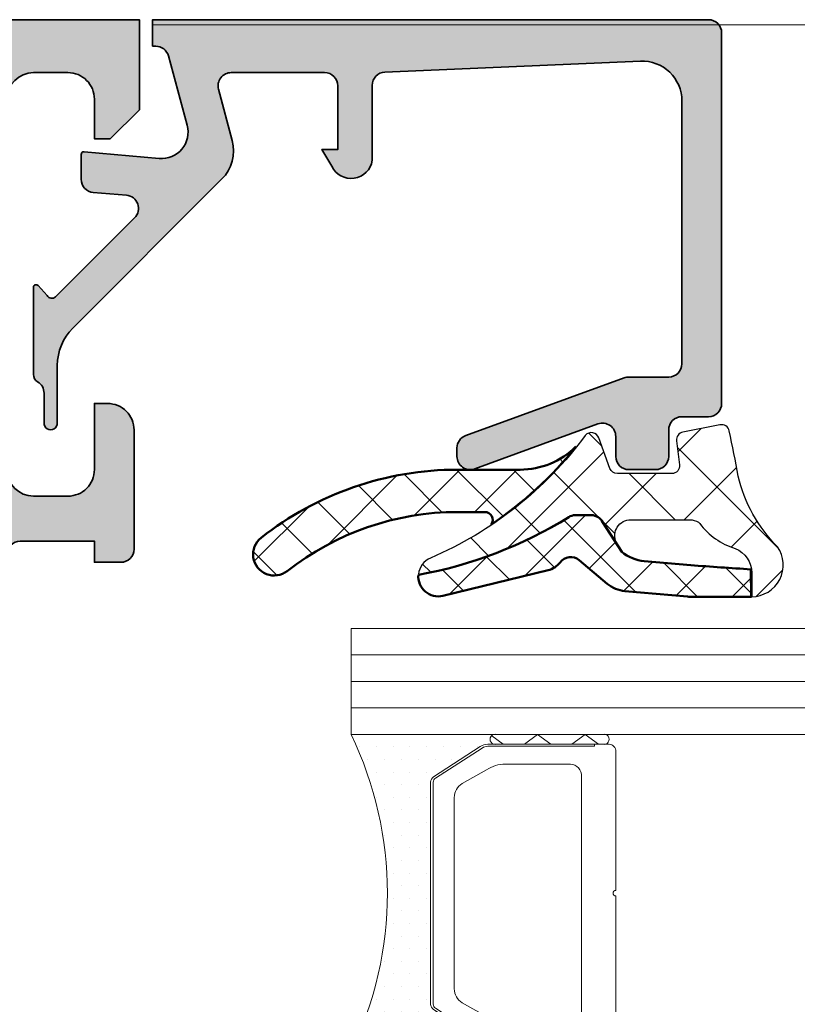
# Model space of a CAD drawing. Header units: millimetres. Extents: x 71658 to 298332, y -154437 to -30421.
# Tile 99 of 155: x 93036 to 93065, y -58651 to -58614. Entities that reach past the tile are written whole.
import ezdxf

# ---------------------------------------------------------------- set-up
doc = ezdxf.new("R2010")
doc.units = ezdxf.units.MM
doc.header["$LTSCALE"] = 500
doc.header["$MEASUREMENT"] = 0
doc.layers.get('0').update_dxf_attribs({"color": 250, "lineweight": 5})
for name, color, linetype, lineweight in [('0S-Profile Aluminium', 254, 'Continuous', 35), ('0S-Profile EPDM', 22, 'Continuous', 25), ('0S-Profile Isolator', 91, 'Continuous', 50), ('0S-Shading Aluminium', 252, 'Continuous', 20), ('0S-Shading EPDM', 25, 'Continuous', 13), ('0S-Shading Isolator', 103, 'Continuous', 25), ('2-0', 30, 'Continuous', 0), ('3-0', 84, 'Continuous', 0), ('A-13-UKS', 250, 'Continuous', 5), ('S11_Stahl_Kontur', 62, 'Continuous', 0)]:
    doc.layers.add(name, color=color, linetype=linetype, lineweight=lineweight)
pattern_1 = [(135, (0, 0), (-1.077630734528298, -1.077630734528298), []), (225, (0, 0), (1.077630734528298, -1.077630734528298), [])]

# ---------------------------------------------------------------- blocks, each defined once
blk = doc.blocks.new('__59CB83E9_CE9E_433A_B633_3304BC39D244_')
at = {"color": 7}
blk.add_lwpolyline([(377.8535172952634, -240.3416985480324), (380.2250901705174, -240.3416985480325)], dxfattribs=at)
at = {"layer": '2-0'}
for p, q in [((377.5250901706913, -239.2166985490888), (372.0250901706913, -239.2166985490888)), ((381.5250901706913, -239.2166985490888), (377.5250901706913, -239.2166985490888)), ((372.3425901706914, -239.6929485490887), (372.3425901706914, -239.6929485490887)), ((372.9775901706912, -239.6929485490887), (372.9775901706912, -239.6929485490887)), ((373.6125901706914, -239.6929485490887), (373.6125901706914, -239.6929485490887)), ((374.2475901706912, -239.6929485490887), (374.2475901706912, -239.6929485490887)), ((374.8825901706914, -239.6929485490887), (374.8825901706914, -239.6929485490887)), ((375.5175901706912, -239.6929485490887), (375.5175901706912, -239.6929485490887)), ((376.1525901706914, -239.6929485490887), (376.1525901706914, -239.6929485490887)), ((376.7875901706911, -239.6929485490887), (376.7875901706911, -239.6929485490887)), ((377.5250901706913, -239.5916985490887), (381.5250901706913, -239.5916985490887)), ((372.6600901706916, -240.1691985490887), (372.6600901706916, -240.1691985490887)), ((373.2950901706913, -240.1691985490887), (373.2950901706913, -240.1691985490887)), ((373.9300901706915, -240.1691985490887), (373.9300901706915, -240.1691985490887)), ((374.5650901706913, -240.1691985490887), (374.5650901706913, -240.1691985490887)), ((375.2000901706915, -240.1691985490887), (375.2000901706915, -240.1691985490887)), ((375.8350901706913, -240.1691985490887), (375.8350901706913, -240.1691985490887)), ((372.9775901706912, -240.6454485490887), (372.9775901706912, -240.6454485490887)), ((373.6125901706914, -240.6454485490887), (373.6125901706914, -240.6454485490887)), ((374.2475901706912, -240.6454485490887), (374.2475901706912, -240.6454485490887)), ((374.8825901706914, -240.6454485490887), (374.8825901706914, -240.6454485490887)), ((375.5175901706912, -240.6454485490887), (375.5175901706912, -240.6454485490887)), ((373.2950901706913, -241.1216985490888), (373.2950901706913, -241.1216985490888)), ((373.9300901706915, -241.1216985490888), (373.9300901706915, -241.1216985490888)), ((374.5650901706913, -241.1216985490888), (374.5650901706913, -241.1216985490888)), ((375.0250901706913, -249.1087034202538), (375.0250901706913, -241.3246936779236)), ((372.9775901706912, -241.5979485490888), (372.9775901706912, -241.5979485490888)), ((373.6125901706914, -241.5979485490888), (373.6125901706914, -241.5979485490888)), ((374.2475901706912, -241.5979485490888), (374.2475901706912, -241.5979485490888)), ((374.8825901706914, -241.5979485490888), (374.8825901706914, -241.5979485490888)), ((373.2950901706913, -242.0741985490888), (373.2950901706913, -242.0741985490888)), ((373.9300901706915, -242.0741985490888), (373.9300901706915, -242.0741985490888)), ((374.5650901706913, -242.0741985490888), (374.5650901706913, -242.0741985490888)), ((373.6125901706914, -242.5504485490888), (373.6125901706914, -242.5504485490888)), ((374.2475901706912, -242.5504485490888), (374.2475901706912, -242.5504485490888)), ((374.8825901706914, -242.5504485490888), (374.8825901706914, -242.5504485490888)), ((373.2950901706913, -243.0266985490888), (373.2950901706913, -243.0266985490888)), ((373.9300901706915, -243.0266985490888), (373.9300901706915, -243.0266985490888)), ((374.5650901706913, -243.0266985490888), (374.5650901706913, -243.0266985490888)), ((373.6125901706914, -243.5029485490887), (373.6125901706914, -243.5029485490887)), ((374.2475901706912, -243.5029485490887), (374.2475901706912, -243.5029485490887)), ((374.8825901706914, -243.5029485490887), (374.8825901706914, -243.5029485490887)), ((373.9300901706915, -243.9791985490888), (373.9300901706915, -243.9791985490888)), ((374.5650901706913, -243.9791985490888), (374.5650901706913, -243.9791985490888)), ((373.6125901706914, -244.4554485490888), (373.6125901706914, -244.4554485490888)), ((374.2475901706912, -244.4554485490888), (374.2475901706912, -244.4554485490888)), ((374.8825901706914, -244.4554485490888), (374.8825901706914, -244.4554485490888)), ((373.9300901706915, -244.9316985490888), (373.9300901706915, -244.9316985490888)), ((374.5650901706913, -244.9316985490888), (374.5650901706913, -244.9316985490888)), ((373.6125901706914, -245.4079485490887), (373.6125901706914, -245.4079485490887)), ((374.2475901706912, -245.4079485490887), (374.2475901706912, -245.4079485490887)), ((374.8825901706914, -245.4079485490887), (374.8825901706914, -245.4079485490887)), ((373.9300901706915, -245.8841985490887), (373.9300901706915, -245.8841985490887)), ((374.5650901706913, -245.8841985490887), (374.5650901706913, -245.8841985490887)), ((373.6125901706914, -246.3604485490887), (373.6125901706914, -246.3604485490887)), ((374.2475901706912, -246.3604485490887), (374.2475901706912, -246.3604485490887)), ((374.8825901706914, -246.3604485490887), (374.8825901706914, -246.3604485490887)), ((373.9300901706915, -246.8366985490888), (373.9300901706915, -246.8366985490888)), ((374.5650901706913, -246.8366985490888), (374.5650901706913, -246.8366985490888)), ((373.6125901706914, -247.3129485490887), (373.6125901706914, -247.3129485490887)), ((374.2475901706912, -247.3129485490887), (374.2475901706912, -247.3129485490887)), ((374.8825901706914, -247.3129485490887), (374.8825901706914, -247.3129485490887)), ((373.2950901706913, -247.7891985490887), (373.2950901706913, -247.7891985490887)), ((373.9300901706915, -247.7891985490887), (373.9300901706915, -247.7891985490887)), ((374.5650901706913, -247.7891985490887), (374.5650901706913, -247.7891985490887)), ((373.6125901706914, -248.2654485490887), (373.6125901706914, -248.2654485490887)), ((374.2475901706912, -248.2654485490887), (374.2475901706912, -248.2654485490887)), ((374.8825901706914, -248.2654485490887), (374.8825901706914, -248.2654485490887)), ((373.2950901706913, -248.7416985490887), (373.2950901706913, -248.7416985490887)), ((373.9300901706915, -248.7416985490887), (373.9300901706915, -248.7416985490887)), ((374.5650901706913, -248.7416985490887), (374.5650901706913, -248.7416985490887)), ((372.9775901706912, -249.2179485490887), (372.9775901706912, -249.2179485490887)), ((373.6125901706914, -249.2179485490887), (373.6125901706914, -249.2179485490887)), ((374.2475901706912, -249.2179485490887), (374.2475901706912, -249.2179485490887)), ((374.8825901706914, -249.2179485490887), (374.8825901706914, -249.2179485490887)), ((372.6600901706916, -249.6941985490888), (372.6600901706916, -249.6941985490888)), ((373.2950901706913, -249.6941985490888), (373.2950901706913, -249.6941985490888)), ((373.9300901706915, -249.6941985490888), (373.9300901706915, -249.6941985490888)), ((374.5650901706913, -249.6941985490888), (374.5650901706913, -249.6941985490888)), ((375.2000901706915, -249.6941985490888), (375.2000901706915, -249.6941985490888)), ((372.9775901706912, -250.1704485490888), (372.9775901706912, -250.1704485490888)), ((373.6125901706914, -250.1704485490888), (373.6125901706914, -250.1704485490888)), ((374.2475901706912, -250.1704485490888), (374.2475901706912, -250.1704485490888)), ((374.8825901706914, -250.1704485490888), (374.8825901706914, -250.1704485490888)), ((375.5175901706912, -250.1704485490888), (375.5175901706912, -250.1704485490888)), ((372.6600901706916, -250.6466985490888), (372.6600901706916, -250.6466985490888)), ((373.2950901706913, -250.6466985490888), (373.2950901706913, -250.6466985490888)), ((373.9300901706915, -250.6466985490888), (373.9300901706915, -250.6466985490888)), ((374.5650901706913, -250.6466985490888), (374.5650901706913, -250.6466985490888)), ((375.2000901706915, -250.6466985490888), (375.2000901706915, -250.6466985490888)), ((375.8350901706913, -250.6466985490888), (375.8350901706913, -250.6466985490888)), ((376.4700901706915, -250.6466985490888), (376.4700901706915, -250.6466985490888)), ((381.5250901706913, -250.8416985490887), (377.5250901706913, -250.8416985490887)), ((372.0250901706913, -251.2166985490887), (377.5250901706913, -251.2166985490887)), ((372.3425901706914, -251.1229485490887), (372.3425901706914, -251.1229485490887)), ((372.9775901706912, -251.1229485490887), (372.9775901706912, -251.1229485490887)), ((373.6125901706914, -251.1229485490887), (373.6125901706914, -251.1229485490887)), ((374.2475901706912, -251.1229485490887), (374.2475901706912, -251.1229485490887)), ((374.8825901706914, -251.1229485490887), (374.8825901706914, -251.1229485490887)), ((375.5175901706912, -251.1229485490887), (375.5175901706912, -251.1229485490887)), ((376.1525901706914, -251.1229485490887), (376.1525901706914, -251.1229485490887)), ((376.7875901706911, -251.1229485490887), (376.7875901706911, -251.1229485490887)), ((377.5250901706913, -251.2166985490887), (381.5250901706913, -251.2166985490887))]:
    blk.add_line(p, q, dxfattribs=at)
for centre, radius, start, end in [((359.5714040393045, -245.2166985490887), 13.82368613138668, 334.2759272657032, 25.7240727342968), ((377.4704026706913, -239.4041985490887), 0.1953125, 73.73979529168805, 286.260204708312), ((377.4704026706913, -239.4041985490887), 0.1953125, 73.73979529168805, 286.260204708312), ((381.5797776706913, -239.4041985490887), 0.1953125, 253.739795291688, 106.2602047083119), ((377.4704026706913, -251.0291985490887), 0.1953125, 73.73979529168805, 286.260204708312), ((377.4704026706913, -251.0291985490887), 0.1953125, 73.73979529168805, 286.260204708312), ((381.5797776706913, -251.0291985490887), 0.1953125, 253.739795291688, 106.2602047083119)]:
    blk.add_arc(centre, radius, start, end, dxfattribs=at)
at = {"layer": '3-0'}
for p, q in [((377.3483134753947, -239.2716160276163), (377.7750901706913, -239.5916985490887)), ((378.5711413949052, -239.5916985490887), (379.0711413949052, -239.2166985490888)), ((379.0711413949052, -239.2166985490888), (379.5711413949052, -239.5916985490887)), ((380.3671926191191, -239.5916985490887), (380.8671926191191, -239.2166985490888)), ((380.8671926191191, -239.2166985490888), (381.3671926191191, -239.5916985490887)), ((377.3483134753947, -250.8966160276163), (377.7750901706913, -251.2166985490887)), ((378.5711413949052, -251.2166985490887), (379.0711413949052, -250.8416985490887)), ((379.0711413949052, -250.8416985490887), (379.5711413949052, -251.2166985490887)), ((380.3671926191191, -251.2166985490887), (380.8671926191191, -250.8416985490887)), ((380.8671926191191, -250.8416985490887), (381.3671926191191, -251.2166985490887))]:
    blk.add_line(p, q, dxfattribs=at)
at = {"layer": 'S11_Stahl_Kontur'}
for p, q in [((375.1422474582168, -240.8163305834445), (376.9079328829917, -239.6795665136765)), ((376.9786435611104, -239.7325995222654), (375.2129581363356, -240.8693635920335)), ((377.1907755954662, -239.5916985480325), (381.7250901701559, -239.5916985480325)), ((381.2250901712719, -239.6666985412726), (377.1907755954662, -239.6666985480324)), ((381.2250901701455, -239.5916985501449), (381.2250901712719, -239.6666985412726)), ((382.0250901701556, -239.8166985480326), (382.0250901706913, -245.1106325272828)), ((376.2179833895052, -241.0701888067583), (377.1464105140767, -240.5613684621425)), ((377.8535172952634, -240.3416985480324), (380.2250901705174, -240.3416985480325)), ((375.0250901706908, -249.4049344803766), (375.0250901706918, -241.0284626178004)), ((375.1250901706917, -241.0284626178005), (375.1250901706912, -249.4049344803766)), ((380.7250901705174, -240.7166985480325), (380.7250901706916, -245.2166985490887)), ((375.9250901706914, -245.2166985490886), (375.9250901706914, -241.6005188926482)), ((375.925090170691, -248.8328782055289), (375.9250901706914, -245.2166985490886)), ((380.7250901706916, -245.2166985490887), (380.7250901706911, -249.7166985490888)), ((382.0250901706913, -245.3227645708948), (382.0250901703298, -250.6166985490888)), ((375.2129581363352, -249.5640335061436), (376.9786435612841, -250.7007975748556)), ((377.1464105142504, -249.8720286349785), (376.2179833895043, -249.3632082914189)), ((376.9079328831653, -250.7538305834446), (375.1422474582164, -249.6170665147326)), ((380.2250901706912, -250.0916985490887), (377.8535172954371, -250.0916985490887)), ((377.1907755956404, -250.7666985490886), (381.2250901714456, -250.7666985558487)), ((381.7250901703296, -250.8416985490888), (377.1907755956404, -250.8416985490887)), ((381.2250901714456, -250.7666985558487), (381.2250901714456, -250.8416985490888))]:
    blk.add_line(p, q, dxfattribs=at)
for centre, radius, start, end in [((377.1835170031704, -240.0674959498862), 0.4758527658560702, 89.12598420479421, 125.3898928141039), ((377.1853316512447, -240.0235465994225), 0.3568895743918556, 89.12598420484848, 125.3898928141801), ((381.7579026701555, -239.8604485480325), 0.2707456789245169, 9.299241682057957, 96.96096302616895), ((377.8353708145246, -241.5311920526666), 1.189631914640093, 89.125984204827, 125.3898928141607), ((380.2797776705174, -240.7896152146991), 0.4512427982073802, 9.299241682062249, 96.96096302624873), ((375.2932421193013, -241.0381407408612), 0.268326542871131, 124.2446167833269, 177.9329815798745), ((375.3262041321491, -241.035721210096), 0.201244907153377, 124.2446167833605, 177.9329815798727), ((376.5954700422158, -241.6247142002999), 0.6708163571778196, 124.2446167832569, 177.9329815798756), ((382.0313401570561, -245.2166985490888), 0.1062500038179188, 93.37227919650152, 266.6277208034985), ((376.5954700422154, -248.8086828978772), 0.6708163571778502, 182.0670184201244, 235.7553832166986), ((375.2932421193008, -249.3952563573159), 0.2683265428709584, 182.0670184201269, 235.7553832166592), ((375.3262041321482, -249.3976758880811), 0.2012449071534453, 182.0670184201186, 235.7553832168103), ((377.8353708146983, -248.9022050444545), 1.189631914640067, 234.6101071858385, 270.874015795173), ((380.2797776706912, -249.6437818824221), 0.4512427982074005, 263.0390369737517, 350.7007583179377), ((377.1853316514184, -250.4098504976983), 0.356889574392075, 234.6101071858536, 270.874015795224), ((381.7579026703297, -250.5729485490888), 0.2707456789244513, 263.0390369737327, 350.7007583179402), ((377.1835170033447, -250.365901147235), 0.4758527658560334, 234.6101071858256, 270.8740157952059)]:
    blk.add_arc(centre, radius, start, end, dxfattribs=at)
blk = doc.blocks.new('398030__7EF44818_A550_4FA4_BD0E_2BDBC1DA263B_')
at = {"layer": '0S-Shading Aluminium'}
h = blk.add_hatch(color=256, dxfattribs=at)
edge = h.paths.add_edge_path()
edge.add_line((0, 70), (0, 66.60000610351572))
edge.add_line((0, 66.60000610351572), (1.099998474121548, 65.5))
edge.add_line((1.099998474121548, 65.5), (1.699996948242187, 65.5))
edge.add_line((1.699996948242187, 65.5), (1.69999694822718, 66.99999753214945))
edge.add_ellipse((2.700002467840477, 66.99999753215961), major_axis=(-1.0000055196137, 0), ratio=1, start_angle=270.0000000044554, end_angle=360, ccw=False)
edge.add_line((2.700002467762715, 68.00000305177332), (4.000007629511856, 68.0000030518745))
edge.add_ellipse((4.000007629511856, 67.00001068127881), major_axis=(-0.9999923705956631, 0), ratio=1, start_angle=179.9999271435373, end_angle=270, ccw=False)
edge.add_line((5.000000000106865, 67.00000940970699), (4.999992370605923, 61.00000012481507))
edge.add_ellipse((4.475044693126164, 60.50000769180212), major_axis=(-0.7249568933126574, 0), ratio=1, start_angle=136.3947622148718, end_angle=223.605237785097, ccw=False)
edge.add_line((4.999992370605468, 60.00001525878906), (4.999992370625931, 50.20034336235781))
edge.add_ellipse((3.999998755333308, 50.20034336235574), major_axis=(-0.9999936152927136, 0), ratio=1, start_angle=90.00000000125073, end_angle=180, ccw=False)
edge.add_line((3.999998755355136, 49.20034974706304), (2.699989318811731, 49.20034974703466))
edge.add_ellipse((2.699989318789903, 50.20034211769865), major_axis=(-0.999992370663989, 0), ratio=1, start_angle=0, end_angle=90.00000000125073, ccw=False)
edge.add_line((1.699996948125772, 50.20034211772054), (1.699996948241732, 55.50001525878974))
edge.add_line((1.699996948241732, 55.50001525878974), (1.199974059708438, 55.50001525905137))
edge.add_arc((1.199974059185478, 54.50003814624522), 0.9999771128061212, 89.99999997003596, 180)
edge.add_line((0.1999969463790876, 54.50003814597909), (0.1999969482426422, 47.50034669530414))
edge.add_ellipse((0.1211605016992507, 47.23282610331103), major_axis=(-0.2788950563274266, 0), ratio=1, start_angle=178.8354106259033, end_angle=253.5801235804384, ccw=False)
edge.add_line((0.3999979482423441, 47.22715769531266), (0.3999979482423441, 46.7735636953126))
edge.add_ellipse((0.1211298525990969, 46.76790303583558), major_axis=(-0.2789255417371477, 0), ratio=1, start_angle=106.42459455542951, end_angle=181.1628700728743, ccw=False)
edge.add_line((0.1999969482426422, 46.50035969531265), (0.1999969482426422, 44.62034869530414))
edge.add_arc((0.4999969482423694, 44.62034869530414), 0.3000000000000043, 180, 270)
edge.add_line((0.4999969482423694, 44.32034869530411), (1.479971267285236, 44.32034869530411))
edge.add_arc((1.479971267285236, 44.62034869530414), 0.3000000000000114, 270, 360)
edge.add_line((1.779971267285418, 44.62034869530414), (1.779971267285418, 47.38034669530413))
edge.add_ellipse((1.899971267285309, 47.38034669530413), major_axis=(-0.1200000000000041, 0), ratio=1, start_angle=270.0000000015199, end_angle=360, ccw=False)
edge.add_line((1.899971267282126, 47.50034669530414), (6.199999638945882, 47.50034669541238))
edge.add_ellipse((6.199999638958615, 47.00035701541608), major_axis=(-0.4999896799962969, 0), ratio=1, start_angle=180, end_angle=270.0000000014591, ccw=False)
edge.add_line((6.699989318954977, 47.00035701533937), (6.699989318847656, 46.30034974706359))
edge.add_line((6.699989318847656, 46.30034974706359), (5.31174468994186, 43.89582399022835))
edge.add_arc((5.438705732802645, 43.83914027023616), 0.1390401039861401, 155.9408883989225, 266.6087467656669)
edge.add_line((5.43048095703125, 43.70034364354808), (6.79998931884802, 43.70034364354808))
edge.add_ellipse((6.79998931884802, 43.20034364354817), major_axis=(-0.4999999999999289, 0), ratio=1, start_angle=180, end_angle=270, ccw=False)
edge.add_line((7.29998931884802, 43.20034364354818), (7.29998931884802, 40.80003967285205))
edge.add_arc((9.799989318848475, 40.80003967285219), 2.500000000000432, 180, 270)
edge.add_line((9.799989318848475, 38.30003967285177), (29.29988079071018, 38.30003967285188))
edge.add_arc((29.29988079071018, 40.80003967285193), 2.500000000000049, 270, 360)
edge.add_line((31.79988079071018, 40.80003967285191), (31.79988079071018, 43.20034364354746))
edge.add_ellipse((32.29988079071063, 43.20034364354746), major_axis=(-0.5000000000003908, 0), ratio=1, start_angle=270, end_angle=360, ccw=False)
edge.add_line((32.29988079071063, 43.70034364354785), (33.76938915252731, 43.70034364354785))
edge.add_arc((33.76116437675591, 43.83914027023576), 0.13904010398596, 273.3912532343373, 384.0591116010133)
edge.add_line((33.8881254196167, 43.89582399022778), (32.49988079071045, 46.30034974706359))
edge.add_line((32.49988079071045, 46.30034974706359), (32.49988079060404, 47.00035701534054))
edge.add_ellipse((32.99987047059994, 47.00035701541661), major_axis=(-0.4999896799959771, 0), ratio=1, start_angle=269.999999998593, end_angle=360, ccw=False)
edge.add_line((32.99987047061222, 47.50034669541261), (37.29989884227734, 47.50034669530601))
edge.add_ellipse((37.29989884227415, 47.38034669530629), major_axis=(-0.1199999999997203, 0), ratio=1, start_angle=180, end_angle=269.9999999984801, ccw=False)
edge.add_line((37.41989884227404, 47.38034669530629), (37.41989884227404, 44.62034869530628))
edge.add_arc((37.71989884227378, 44.62034869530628), 0.3000000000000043, 180, 270)
edge.add_line((37.71989884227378, 44.32034869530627), (38.69987316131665, 44.32034869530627))
edge.add_arc((38.69987316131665, 44.62034869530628), 0.3000000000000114, 270, 360)
edge.add_line((38.99987316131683, 44.62034869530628), (38.99987316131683, 46.50035969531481))
edge.add_ellipse((39.07874025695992, 46.76790303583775), major_axis=(-0.2789255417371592, 0), ratio=1, start_angle=-1.1628700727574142, end_angle=73.57540544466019, ccw=False)
edge.add_line((38.79987216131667, 46.77356369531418), (38.79987216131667, 47.22715769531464))
edge.add_ellipse((39.07870960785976, 47.23282610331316), major_axis=(-0.2788950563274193, 0), ratio=1, start_angle=-73.58012358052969, end_angle=1.1645893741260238, ccw=False)
edge.add_line((38.99987316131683, 47.50034669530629), (38.99987316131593, 49.79999514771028))
edge.add_ellipse((39.49987316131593, 49.7999951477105), major_axis=(-0.4999999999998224, 0), ratio=1, start_angle=270, end_angle=360, ccw=False)
edge.add_line((39.49987316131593, 50.29999514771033), (42.29986083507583, 50.29999514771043))
edge.add_line((42.29986083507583, 50.29999514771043), (42.29986083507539, 49.49999972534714))
edge.add_line((42.29986083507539, 49.49999972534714), (43.29989538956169, 49.50000735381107))
edge.add_arc((43.29989157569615, 49.99997661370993), 0.4999692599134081, 270.0004370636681, 359.9992228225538)
edge.add_line((43.79986083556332, 49.99996983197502), (43.7999218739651, 54.4998986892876))
edge.add_arc((42.79983439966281, 54.49991225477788), 1.000087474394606, 359.999222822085, 450.0000004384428)
edge.add_line((42.79983439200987, 55.49999972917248), (42.29992187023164, 55.49999972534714))
edge.add_line((42.29992187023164, 55.49999972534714), (42.2999218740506, 53.00008712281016))
edge.add_ellipse((41.29983447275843, 53.00008712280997), major_axis=(-1.000087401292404, 0), ratio=1, start_angle=89.99999990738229, end_angle=180, ccw=False)
edge.add_line((41.29983447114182, 51.99999972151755), (39.99993195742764, 51.99999972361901))
edge.add_ellipse((39.99993195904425, 53.00005852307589), major_axis=(-1.00005879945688, 0), ratio=1, start_angle=0, end_angle=89.99999990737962, ccw=False)
edge.add_line((38.99987315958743, 53.00005852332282), (38.99987316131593, 59.99999972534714))
edge.add_ellipse((39.52471250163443, 60.49999972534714), major_axis=(-0.7248836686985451, 0), ratio=1, start_angle=-43.611576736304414, end_angle=43.61157673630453, ccw=False)
edge.add_line((38.99987316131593, 60.99999972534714), (38.99987316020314, 67.00038766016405))
edge.add_ellipse((39.99992797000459, 67.00038766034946), major_axis=(-1.000054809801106, 0), ratio=1, start_angle=270.0000000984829, end_angle=360, ccw=False)
edge.add_line((39.99992796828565, 68.00044247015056), (41.29983554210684, 68.0004424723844))
edge.add_ellipse((41.29983554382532, 67.00035614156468), major_axis=(-1.000086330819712, 0), ratio=1, start_angle=180, end_angle=270.00000009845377, ccw=False)
edge.add_line((42.29992187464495, 67.00035613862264), (42.29992187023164, 65.49999257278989))
edge.add_line((42.29992187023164, 65.49999257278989), (42.89989745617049, 65.49999257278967))
edge.add_line((42.89989745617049, 65.49999257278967), (43.99987304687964, 66.59996792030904))
edge.add_line((43.99987304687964, 66.59996792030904), (43.99987304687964, 70))
edge.add_line((43.99987304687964, 70), (0, 70))
edge = h.paths.add_edge_path()
edge.add_ellipse((7.199995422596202, 67.50000305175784), major_axis=(-0.5000000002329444, 0), ratio=1, start_angle=269.9999999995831, end_angle=360, ccw=False)
edge.add_line((7.19999542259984, 68.00000305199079), (36.79985516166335, 68.00000305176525))
edge.add_ellipse((36.79985516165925, 67.50000031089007), major_axis=(-0.5000027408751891, 0), ratio=1, start_angle=180, end_angle=269.99999999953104, ccw=False)
edge.add_line((37.29985790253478, 67.50000031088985), (37.29985790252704, 49.7003497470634))
edge.add_ellipse((36.79985790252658, 49.70034974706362), major_axis=(-0.5000000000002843, 0), ratio=1, start_angle=90, end_angle=180, ccw=False)
edge.add_line((36.79985790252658, 49.20034974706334), (31.19988332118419, 49.20034974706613))
edge.add_arc((31.19988332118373, 48.20035179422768), 0.9999979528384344, 89.99999999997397, 179.9998297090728)
edge.add_line((30.19988536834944, 48.20035476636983), (30.19986248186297, 40.50003671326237))
edge.add_ellipse((29.69985174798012, 40.50003819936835), major_axis=(-0.5000107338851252, 0), ratio=1, start_angle=90, end_angle=179.9998297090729, ccw=False)
edge.add_line((29.69985174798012, 40.00002746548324), (9.500018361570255, 40.00002746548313))
edge.add_ellipse((9.500018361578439, 40.50003819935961), major_axis=(-0.5000107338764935, 0), ratio=1, start_angle=0.00017029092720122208, end_angle=89.99999999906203, ccw=False)
edge.add_line((9.000007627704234, 40.50003671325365), (8.999984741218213, 48.20035476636))
edge.add_arc((7.999986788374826, 48.20035179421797), 0.9999979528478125, 0.0001702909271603, 90.00000000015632)
edge.add_line((7.999986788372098, 49.20034974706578), (7.199995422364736, 49.20034974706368))
edge.add_ellipse((7.199995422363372, 49.7003497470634), major_axis=(-0.4999999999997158, 0), ratio=1, start_angle=0, end_angle=90.00000000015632, ccw=False)
edge.add_line((6.699995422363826, 49.7003497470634), (6.699995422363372, 67.50000305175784))
at = {"layer": '0S-Profile Aluminium', "color": 7}
for points in [[(42.29992187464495, 67.00035613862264), (42.29992187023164, 65.49999257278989), (42.89989745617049, 65.49999257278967), (43.99987304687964, 66.59996792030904), (43.99987304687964, 70), (0, 70)], [(39.99992796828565, 68.00044247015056), (41.29983554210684, 68.0004424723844)], [(42.79983439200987, 55.49999972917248), (42.29992187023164, 55.49999972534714), (42.2999218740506, 53.00008712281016)], [(43.79986083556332, 49.99996983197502), (43.7999218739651, 54.4998986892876)], [(41.29983447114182, 51.99999972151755), (39.99993195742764, 51.99999972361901)], [(39.49987316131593, 50.29999514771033), (42.29986083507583, 50.29999514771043), (42.29986083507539, 49.49999972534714), (43.29989538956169, 49.50000735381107)]]:
    blk.add_lwpolyline(points, dxfattribs=at)
at = {"layer": '0S-Profile Aluminium', "color": 7, "extrusion": (0, 0, -1)}
for centre, radius, start, end in [((-39.99992797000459, 67.00038766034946), 1.000054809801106, 0, 89.99999990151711), ((-41.29983554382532, 67.00035614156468), 1.000086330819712, 89.99999990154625, 180), ((-39.99993195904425, 53.00005852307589), 1.00005879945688, 270.0000000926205, 0), ((-41.29983447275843, 53.00008712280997), 1.000087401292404, 180, 270.0000000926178), ((-39.49987316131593, 49.7999951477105), 0.4999999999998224, 0, 90)]:
    blk.add_arc(centre, radius, start, end, dxfattribs=at)
at = {"layer": '0S-Profile Aluminium', "color": 7}
for centre, radius, start, end in [((42.79983439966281, 54.49991225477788), 1.000087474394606, 359.999222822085, 90.00000043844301), ((43.29989157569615, 49.99997661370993), 0.4999692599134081, 270.0004370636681, 359.9992228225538)]:
    blk.add_arc(centre, radius, start, end, dxfattribs=at)
blk = doc.blocks.new('372200__90BF558A_4AC1_42D0_8EB9_C89417AB098D_')
at = {"layer": '0S-Profile Aluminium', "color": 7}
blk.add_blockref('398030__7EF44818_A550_4FA4_BD0E_2BDBC1DA263B_', (0, 0), dxfattribs=at)
blk = doc.blocks.new('184040__A26C1D06_EB24_4394_9543_2E9DC2130251_')
at = {"layer": '0S-Shading Aluminium'}
h = blk.add_hatch(color=256, dxfattribs=at)
edge = h.paths.add_edge_path()
edge.add_ellipse((21.4999514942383, -0.5000008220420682), major_axis=(-0.5000008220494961, 0), ratio=1, start_angle=180.0002205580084, end_angle=269.99968723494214, ccw=False)
edge.add_line((21.99995231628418, -0.4999988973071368), (21.99995231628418, -14.49992275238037))
edge.add_ellipse((21.49994646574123, -14.4999169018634), major_axis=(-0.500005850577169, 0), ratio=1, start_angle=90.00088897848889, end_angle=179.9993295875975, ccw=False)
edge.add_line((21.49995422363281, -14.99992275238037), (20.49995613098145, -14.99992275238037))
edge.add_arc((20.49995416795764, -15.49992078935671), 0.4999980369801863, 89.99977505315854, 180.0002249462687)
edge.add_line((19.99995613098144, -15.49992275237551), (19.99995613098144, -16.49991989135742))
edge.add_ellipse((19.4999519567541, -16.49991571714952), major_axis=(-0.5000041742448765, 0), ratio=1, start_angle=90.00069689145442, end_angle=179.9995216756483, ccw=False)
edge.add_line((19.49995803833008, -16.99991989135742), (18.49995994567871, -16.99991989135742))
edge.add_ellipse((18.49996770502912, -16.49991213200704), major_axis=(-0.5000077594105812, 0), ratio=1, start_angle=0.0008891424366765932, end_angle=89.99911085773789, ccw=False)
edge.add_line((17.99995994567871, -16.49991989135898), (17.99995994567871, -15.7437031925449))
edge.add_arc((17.49995994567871, -15.7437031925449), 0.5, 0, 110.011428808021)
edge.add_line((17.32885615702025, -15.27389100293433), (12.6710770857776, -16.97023618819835))
edge.add_ellipse((12.49997329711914, -16.50042399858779), major_axis=(-0.4999999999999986, 0), ratio=1, start_angle=0, end_angle=110.0114288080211, ccw=False)
edge.add_line((11.99997329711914, -16.50042399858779), (11.99997329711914, -16.18138489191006))
edge.add_ellipse((12.49997329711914, -16.18138489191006), major_axis=(-0.5000000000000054, 0), ratio=1, start_angle=290.01026182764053, end_angle=360, ccw=False)
edge.add_line((12.32887907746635, -15.71156921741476), (18.31904821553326, -13.53011089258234))
edge.add_ellipse((18.49014243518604, -13.99992656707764), major_axis=(-0.4999999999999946, 0), ratio=1, start_angle=270, end_angle=290.01026182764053, ccw=False)
edge.add_line((18.49014243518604, -13.49992656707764), (19.99995613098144, -13.49992656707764))
edge.add_arc((19.99994868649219, -12.99991912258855), 0.5000074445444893, 270.0008530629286, 359.9991469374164)
edge.add_line((20.49995613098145, -12.99992656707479), (20.49995613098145, -3.064993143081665))
edge.add_arc((19.00022007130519, -3.065355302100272), 1.499736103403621, 0.0138358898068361, 92.45578114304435)
edge.add_line((18.93595886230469, -1.566996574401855), (9.278591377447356, -1.980512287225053))
edge.add_arc((9.299981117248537, -2.480054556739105), 0.4999999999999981, 92.45183186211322, 180)
edge.add_line((8.799981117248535, -2.480054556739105), (8.799981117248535, -5.312190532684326))
edge.add_ellipse((8.000902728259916, -5.188209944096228), major_axis=(-0.8086392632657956, 0), ratio=1, start_angle=25.096904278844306, end_angle=171.1806240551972, ccw=False)
edge.add_line((7.268605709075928, -5.531194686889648), (6.89998435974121, -4.899989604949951))
edge.add_line((6.89998435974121, -4.899989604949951), (7.499984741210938, -4.899989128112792))
edge.add_line((7.499984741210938, -4.899989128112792), (7.499982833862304, -2.49999451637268))
edge.add_arc((6.999986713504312, -2.499991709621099), 0.4999961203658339, 359.9996783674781, 450.0001167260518)
edge.add_line((6.999985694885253, -1.999995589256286), (3.472488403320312, -2))
edge.add_arc((3.472513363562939, -2.50001698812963), 0.5000169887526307, 90.00286013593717, 194.9993049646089)
edge.add_line((2.989532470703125, -2.629425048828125), (3.5091552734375, -4.568679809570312))
edge.add_ellipse((2.060265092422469, -4.956903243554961), major_axis=(-1.500000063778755, 0), ratio=1, start_angle=134.9992078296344, end_angle=194.9997963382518, ccw=False)
edge.add_line((3.12091064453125, -6.017578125), (-2.514219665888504, -11.65270843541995))
edge.add_arc((-1.100006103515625, -13.06692199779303), 2, 134.999999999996, 180)
edge.add_line((-3.100006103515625, -13.06692199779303), (-3.100006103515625, -15.23031616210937))
edge.add_ellipse((-3.349998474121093, -15.24584898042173), major_axis=(-0.2504744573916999, 0), ratio=1, start_angle=-3.5553978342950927, end_angle=183.5553978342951, ccw=False)
edge.add_line((-3.599990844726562, -15.23031616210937), (-3.599990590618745, -14.11121652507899))
edge.add_arc((-4.099990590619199, -14.11121641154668), 0.5000000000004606, 359.9999869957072, 419.3429707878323)
edge.add_ellipse((-3.683735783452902, -13.40896420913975), major_axis=(-0.3163493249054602, 0), ratio=1, start_angle=-1.3290766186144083, end_angle=59.342970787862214, ccw=False)
edge.add_line((-4, -13.40162658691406), (-4, -10.11160193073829))
edge.add_ellipse((-3.90000000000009, -10.11160193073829), major_axis=(-0.1000000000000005, 0), ratio=1, start_angle=222.1440459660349, end_angle=360, ccw=False)
edge.add_line((-3.825853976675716, -10.04450224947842), (-3.481292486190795, -10.42524719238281))
edge.add_arc((-3.308065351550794, -10.32518575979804), 0.2000498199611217, 210.0120793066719, 314.9868505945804)
edge.add_line((-3.166641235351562, -10.4666748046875), (-0.1784737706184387, -7.484163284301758))
edge.add_arc((-0.5320211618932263, -7.130615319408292), 0.4999919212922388, 314.999953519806, 445.0013822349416)
edge.add_line((-0.4884560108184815, -6.632524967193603), (-1.743575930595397, -6.529022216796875))
edge.add_ellipse((-1.700000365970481, -6.030928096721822), major_axis=(-0.4999965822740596, 0), ratio=1, start_angle=0.00016830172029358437, end_angle=85.00023108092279, ccw=False)
edge.add_line((-2.199996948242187, -6.030929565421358), (-2.199996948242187, -5.092412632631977))
edge.add_ellipse((-2.099996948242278, -5.092412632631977), major_axis=(-0.0999999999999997, 0), ratio=1, start_angle=264.94662429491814, end_angle=360, ccw=False)
edge.add_line((-2.091188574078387, -4.992801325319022), (0.7523010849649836, -5.244243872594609))
edge.add_arc((0.8403848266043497, -4.248130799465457), 1, 264.9466242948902, 375.1087108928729)
edge.add_line((1.80581784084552, -3.987479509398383), (1.09930419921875, -1.37060546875))
edge.add_arc((0.6163470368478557, -1.499987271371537), 0.4999872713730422, 14.99710225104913, 89.99985907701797)
edge.add_line((0.6163482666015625, -1), (0.5000152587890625, -1))
edge.add_line((0.5000152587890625, -1), (0.5000152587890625, 0))
edge.add_line((0.5000152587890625, 0), (21.49995422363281, 0))
at = {"layer": '0S-Profile Aluminium', "color": 7}
for points in [[(0.6163482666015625, -1), (0.5000152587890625, -1), (0.5000152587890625, 0), (21.49995422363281, 0)], [(21.99995231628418, -0.4999988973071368), (21.99995231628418, -14.49992275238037)], [(1.80581784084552, -3.987479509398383), (1.09930419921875, -1.37060546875)], [(18.93595886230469, -1.566996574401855), (9.278591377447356, -1.980512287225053)], [(6.999985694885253, -1.999995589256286), (3.472488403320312, -2)], [(7.268605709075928, -5.531194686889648), (6.89998435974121, -4.899989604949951), (7.499984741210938, -4.899989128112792), (7.499982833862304, -2.49999451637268)], [(8.799981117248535, -2.480054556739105), (8.799981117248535, -5.312190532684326)], [(2.989532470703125, -2.629425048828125), (3.5091552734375, -4.568679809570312)], [(20.49995613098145, -12.99992656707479), (20.49995613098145, -3.064993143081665)], [(-2.199996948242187, -6.030929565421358), (-2.199996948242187, -5.092412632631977)], [(-2.091188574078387, -4.992801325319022), (0.7523010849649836, -5.244243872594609)], [(3.12091064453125, -6.017578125), (-2.514219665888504, -11.65270843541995)], [(-0.4884560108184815, -6.632524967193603), (-1.743575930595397, -6.529022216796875)], [(-3.166641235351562, -10.4666748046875), (-0.1784737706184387, -7.484163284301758)], [(-4, -13.40162658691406), (-4, -10.11160193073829)], [(-3.825853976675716, -10.04450224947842), (-3.481292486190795, -10.42524719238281)], [(-3.100006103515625, -13.06692199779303), (-3.100006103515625, -15.23031616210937)], [(12.32887907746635, -15.71156921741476), (18.31904821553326, -13.53011089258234)], [(18.49014243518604, -13.49992656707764), (19.99995613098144, -13.49992656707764)], [(-3.599990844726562, -15.23031616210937), (-3.599990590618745, -14.11121652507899)], [(21.49995422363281, -14.99992275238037), (20.49995613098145, -14.99992275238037)], [(17.32885615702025, -15.27389100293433), (12.6710770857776, -16.97023618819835)], [(19.99995613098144, -15.49992275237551), (19.99995613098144, -16.49991989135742)], [(17.99995994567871, -16.49991989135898), (17.99995994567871, -15.7437031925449)], [(11.99997329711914, -16.50042399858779), (11.99997329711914, -16.18138489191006)], [(19.49995803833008, -16.99991989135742), (18.49995994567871, -16.99991989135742)]]:
    blk.add_lwpolyline(points, dxfattribs=at)
at = {"layer": '0S-Profile Aluminium', "color": 7, "extrusion": (0, 0, -1)}
for centre, radius, start, end in [((-21.4999514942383, -0.5000008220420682), 0.5000008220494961, 90.00031276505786, 179.9997794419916), ((-2.060265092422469, -4.956903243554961), 1.500000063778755, 165.0002036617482, 225.0007921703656), ((2.099996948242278, -5.092412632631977), 0.0999999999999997, 0, 95.05337570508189), ((-8.000902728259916, -5.188209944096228), 0.8086392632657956, 188.8193759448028, 334.9030957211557), ((1.700000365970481, -6.030928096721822), 0.4999965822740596, 274.9997689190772, 359.9998316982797), ((3.90000000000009, -10.11160193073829), 0.1000000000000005, 0, 137.8559540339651), ((3.683735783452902, -13.40896420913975), 0.3163493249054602, 300.6570292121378, 1.329076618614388), ((-18.49014243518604, -13.99992656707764), 0.4999999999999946, 69.98973817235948, 90), ((-21.49994646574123, -14.4999169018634), 0.500005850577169, 180.0006704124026, 269.9991110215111), ((3.349998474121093, -15.24584898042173), 0.2504744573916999, 176.4446021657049, 3.555397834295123), ((-12.49997329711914, -16.18138489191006), 0.5000000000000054, 0, 69.98973817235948), ((-12.49997329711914, -16.50042399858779), 0.4999999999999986, 249.9885711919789, 0), ((-18.49996770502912, -16.49991213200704), 0.5000077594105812, 270.0008891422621, 359.9991108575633), ((-19.4999519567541, -16.49991571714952), 0.5000041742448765, 180.0004783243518, 269.9993031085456)]:
    blk.add_arc(centre, radius, start, end, dxfattribs=at)
at = {"layer": '0S-Profile Aluminium', "color": 7}
for centre, radius, start, end in [((0.6163470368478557, -1.499987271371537), 0.4999872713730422, 14.99710225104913, 89.99985907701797), ((19.00022007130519, -3.065355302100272), 1.499736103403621, 0.0138358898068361, 92.45578114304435), ((3.472513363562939, -2.50001698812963), 0.5000169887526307, 90.00286013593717, 194.9993049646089), ((6.999986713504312, -2.499991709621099), 0.4999961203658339, 359.9996783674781, 90.00011672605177), ((9.299981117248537, -2.480054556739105), 0.4999999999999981, 92.45183186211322, 180), ((0.8403848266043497, -4.248130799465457), 1, 264.9466242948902, 15.10871089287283), ((-0.5320211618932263, -7.130615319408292), 0.4999919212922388, 314.999953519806, 85.0013822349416), ((-3.308065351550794, -10.32518575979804), 0.2000498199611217, 210.0120793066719, 314.9868505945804), ((-1.100006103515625, -13.06692199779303), 2, 134.999999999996, 180), ((19.99994868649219, -12.99991912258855), 0.5000074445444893, 270.0008530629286, 359.9991469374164), ((-4.099990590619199, -14.11121641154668), 0.5000000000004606, 359.9999869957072, 59.34297078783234), ((17.49995994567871, -15.7437031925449), 0.5, 0, 110.011428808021), ((20.49995416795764, -15.49992078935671), 0.4999980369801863, 89.99977505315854, 180.0002249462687)]:
    blk.add_arc(centre, radius, start, end, dxfattribs=at)
blk = doc.blocks.new('184040__2C3E5023_A605_4744_A849_800F7F5092E7_')
at = {"layer": '0S-Profile Aluminium', "color": 7}
blk.add_blockref('184040__A26C1D06_EB24_4394_9543_2E9DC2130251_', (0, 0), dxfattribs=at)
blk = doc.blocks.new('284835__45BB49D3_4932_4694_8B2B_4991AEC71D3E_')
at = {"layer": '0S-Shading EPDM'}
h = blk.add_hatch(dxfattribs=at)
h.set_pattern_fill('ANSI37', color=256, scale=0.625, angle=90, style=0)
h.set_pattern_definition([(135, (0, 0), (-1.403165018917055, -1.403165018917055), []), (225, (0, 0), (1.403165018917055, -1.403165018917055), [])])
edge = h.paths.add_edge_path()
edge.add_ellipse((43.66423549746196, -10.18986590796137), major_axis=(-44.99999999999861, 0), ratio=1, start_angle=347.6117313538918, end_angle=349.82546712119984, ccw=False)
edge.add_ellipse((0.0050202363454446, -0.6001358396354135), major_axis=(-0.3000000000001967, 0), ratio=1, start_angle=259.0000000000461, end_angle=347.61173135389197, ccw=False)
edge.add_line((0.0622629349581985, -0.3056476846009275), (1.462262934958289, -0.5777801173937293))
edge.add_ellipse((1.405020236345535, -0.8722682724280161), major_axis=(-0.3000000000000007, 0), ratio=1, start_angle=172.786153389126, end_angle=259.0000000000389, ccw=False)
edge.add_line((1.702645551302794, -0.9099401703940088), (1.588408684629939, -1.812463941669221))
edge.add_arc((1.886033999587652, -1.850135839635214), 0.2999999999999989, 172.7861533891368, 270)
edge.add_line((1.886033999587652, -2.150135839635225), (3.940362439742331, -2.150135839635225))
edge.add_arc((3.94036243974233, -1.850135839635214), 0.3000000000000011, 270, 340.0000000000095)
edge.add_line((4.222270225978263, -1.952741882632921), (4.642733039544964, -0.7975297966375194))
edge.add_ellipse((4.924447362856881, -0.9000654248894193), major_axis=(-0.2997941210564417, 0), ratio=1, start_angle=221.0832928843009, end_angle=340.0000000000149, ccw=False)
edge.add_arc((16.60976252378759, 7.743208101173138), 14.23572638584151, 216.3925661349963, 246.7998945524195)
edge.add_ellipse((10.71033093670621, -6.034065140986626), major_axis=(-0.7515029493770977, 0), ratio=1, start_angle=186.3455558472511, end_angle=247.1884901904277, ccw=False)
edge.add_ellipse((14.32403338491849, 9.992060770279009), major_axis=(-16.19876317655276, 0), ratio=1, start_angle=58.20025917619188, end_angle=79.80628955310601, ccw=False)
edge.add_arc((5.524587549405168, -4.200135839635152), 0.4999999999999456, 58.20025917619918, 89.73349204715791)
edge.add_line((5.526913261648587, -3.700141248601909), (4.923459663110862, -3.700135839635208))
edge.add_arc((4.923459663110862, -4.200135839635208), 0.4999999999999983, 90, 154.9999999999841)
edge.add_line((4.470305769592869, -3.988826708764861), (3.97923399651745, -4.743434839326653))
edge.add_arc((3.435449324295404, -4.489863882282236), 0.6000000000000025, 335.0000000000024, 449.9999999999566)
edge.add_line((3.435449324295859, -3.889863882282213), (1.205020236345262, -3.889863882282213))
edge.add_arc((1.205020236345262, -4.489863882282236), 0.600000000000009, 90, 123.4302071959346)
edge.add_arc((0.9846519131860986, -4.156040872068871), 0.2000000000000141, 123.4302071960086, 143.1723753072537)
edge.add_ellipse((-1.28358581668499, -2.457475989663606), major_axis=(-2.633729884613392, 0), ratio=1, start_angle=107.12601227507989, end_angle=143.1723753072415, ccw=False)
edge.add_arc((-0.1371332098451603, -5.903102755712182), 1.000000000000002, 111.7703337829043, 180.0163507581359)
edge.add_line((-1.137133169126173, -5.903388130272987), (-1.137133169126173, -6.800309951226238))
edge.add_ellipse((-1.126276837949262, -5.600359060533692), major_axis=(-1.200000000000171, 0), ratio=1, start_angle=-35.077921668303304, end_angle=89.4816412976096, ccw=False)
edge.add_arc((-6.079615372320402, -0.9637793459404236), 5.599071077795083, 315.1761309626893, 346.8167431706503)
at = {"layer": '0S-Profile EPDM', "color": 7}
for points in [[(0.0622629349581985, -0.3056476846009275), (1.462262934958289, -0.5777801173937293)], [(1.702645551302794, -0.9099401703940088), (1.588408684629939, -1.812463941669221)], [(4.222270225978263, -1.952741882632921), (4.642733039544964, -0.7975297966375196)], [(1.886033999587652, -2.150135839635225), (3.94036243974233, -2.150135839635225)], [(5.526913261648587, -3.700141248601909), (4.923459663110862, -3.700135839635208)], [(3.435449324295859, -3.889863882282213), (1.205020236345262, -3.889863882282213)], [(4.470305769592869, -3.988826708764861), (3.97923399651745, -4.743434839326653)], [(-1.137133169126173, -5.903388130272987), (-1.137133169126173, -6.800309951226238)]]:
    blk.add_lwpolyline(points, dxfattribs=at)
at = {"layer": '0S-Profile EPDM', "color": 7, "extrusion": (0, 0, -1)}
for centre, radius, start, end in [((-0.0050202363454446, -0.6001358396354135), 0.3000000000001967, 12.38826864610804, 100.9999999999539), ((-43.66423549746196, -10.18986590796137), 44.99999999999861, 10.17453287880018, 12.38826864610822), ((-1.405020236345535, -0.8722682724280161), 0.3000000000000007, 100.9999999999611, 187.2138466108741), ((-4.924447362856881, -0.9000654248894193), 0.2997941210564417, 19.99999999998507, 138.9167071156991), ((1.28358581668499, -2.457475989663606), 2.633729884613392, 216.8276246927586, 252.8739877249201), ((-14.32403338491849, 9.992060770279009), 16.19876317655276, 280.193710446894, 301.7997408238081), ((1.126276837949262, -5.600359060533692), 1.200000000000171, 270.5183587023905, 35.07792166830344), ((-10.71033093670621, -6.034065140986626), 0.7515029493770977, 112.8115098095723, 173.6544441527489)]:
    blk.add_arc(centre, radius, start, end, dxfattribs=at)
at = {"layer": '0S-Profile EPDM', "color": 7}
for centre, radius, start, end in [((16.60976252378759, 7.743208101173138), 14.23572638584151, 216.3925661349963, 246.7998945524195), ((1.886033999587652, -1.850135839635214), 0.2999999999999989, 172.7861533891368, 270), ((3.94036243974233, -1.850135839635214), 0.3000000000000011, 270, 340.0000000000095), ((-6.079615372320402, -0.9637793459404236), 5.599071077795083, 315.1761309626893, 346.8167431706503), ((4.923459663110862, -4.200135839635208), 0.4999999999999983, 90, 154.9999999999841), ((5.524587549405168, -4.200135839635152), 0.4999999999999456, 58.20025917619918, 89.73349204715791), ((0.9846519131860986, -4.156040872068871), 0.2000000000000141, 123.4302071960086, 143.1723753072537), ((1.205020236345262, -4.489863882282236), 0.600000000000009, 90, 123.4302071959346), ((3.435449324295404, -4.489863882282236), 0.6000000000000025, 335.0000000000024, 89.99999999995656), ((-0.1371332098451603, -5.903102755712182), 1.000000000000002, 111.7703337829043, 180.0163507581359)]:
    blk.add_arc(centre, radius, start, end, dxfattribs=at)
blk = doc.blocks.new('284835__5A88092B_BA18_4ABF_8F4C_4C66FCC4337B_')
at = {"layer": '0S-Shading Isolator'}
h = blk.add_hatch(dxfattribs=at)
h.set_pattern_fill('ANSI37', color=256, scale=0.48, angle=90, style=0)
h.set_pattern_definition(pattern_1)
edge = h.paths.add_edge_path()
edge.add_ellipse((16.90502023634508, -5.200135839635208), major_axis=(-0.8000000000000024, 0), ratio=1, start_angle=51.786789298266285, end_angle=231.7867892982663, ccw=False)
edge.add_arc((9.976817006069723, -14.00013583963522), 10.4, 51.78678929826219, 90)
edge.add_line((9.976817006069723, -3.600135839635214), (8.949837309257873, -3.600135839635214))
edge.add_arc((8.949837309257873, -3.900135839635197), 0.3000000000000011, 90, 214.689682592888)
edge.add_ellipse((16.60976252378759, 7.743208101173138), major_axis=(-14.21572638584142, 0), ratio=1, start_angle=38.61694950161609, end_angle=56.20750335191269, ccw=False)
edge.add_arc((7.616275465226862, 0.999864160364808), 2.999999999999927, 225.2035692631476, 270)
edge.add_line((7.616275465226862, -2.00013583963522), (9.976817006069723, -2.00013583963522))
edge.add_ellipse((9.976817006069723, -14.00013583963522), major_axis=(-12, 0), ratio=1, start_angle=231.7867892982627, end_angle=270, ccw=False)
at = {"layer": '0S-Profile Isolator', "color": 7}
for points in [[(7.616275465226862, -2.00013583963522), (9.976817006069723, -2.00013583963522)], [(9.976817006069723, -3.600135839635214), (8.949837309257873, -3.600135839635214)]]:
    blk.add_lwpolyline(points, dxfattribs=at)
at = {"layer": '0S-Profile Isolator', "color": 7, "extrusion": (0, 0, -1)}
for centre, radius, start, end in [((-16.60976252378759, 7.743208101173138), 14.21572638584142, 303.7924966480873, 321.3830504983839), ((-9.976817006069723, -14.00013583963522), 12, 90, 128.2132107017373), ((-16.90502023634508, -5.200135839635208), 0.8000000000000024, 128.2132107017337, 308.2132107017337)]:
    blk.add_arc(centre, radius, start, end, dxfattribs=at)
at = {"layer": '0S-Profile Isolator', "color": 7}
for centre, radius, start, end in [((7.616275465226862, 0.999864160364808), 2.999999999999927, 225.2035692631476, 270), ((8.949837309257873, -3.900135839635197), 0.3000000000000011, 90, 214.689682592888), ((9.976817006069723, -14.00013583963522), 10.4, 51.78678929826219, 90)]:
    blk.add_arc(centre, radius, start, end, dxfattribs=at)
blk = doc.blocks.new('284835__F84E99FA_ACA8_41A5_A2D6_992518586CDF_')
at = {"layer": '0S-Shading Isolator'}
h = blk.add_hatch(dxfattribs=at)
h.set_pattern_fill('ANSI37', color=256, scale=0.48, angle=90, style=0)
h.set_pattern_definition(pattern_1)
edge = h.paths.add_edge_path()
edge.add_arc((5.705020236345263, -5.800135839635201), 0.4999999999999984, 36.66758194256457, 130.0163507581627)
edge.add_line((5.383517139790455, -5.417205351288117), (4.318461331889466, -6.311411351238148))
edge.add_ellipse((3.546853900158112, -5.39237817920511), major_axis=(-1.2, 0), ratio=1, start_angle=95.016350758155, end_angle=130.016350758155, ccw=False)
edge.add_line((3.651781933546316, -6.587781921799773), (1.28985178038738, -6.795103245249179))
edge.add_ellipse((1.184923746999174, -5.599699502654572), major_axis=(-1.199999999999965, 0), ratio=1, start_angle=90.01635075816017, end_angle=95.01635075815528, ccw=False)
edge.add_line((1.185266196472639, -6.799699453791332), (-1.116877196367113, -6.800356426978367))
edge.add_line((-1.116877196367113, -6.800356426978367), (-1.10790029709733, -5.76889671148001))
edge.add_ellipse((73.85416164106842, -1086.989670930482), major_axis=(-1083.816254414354, 0), ratio=1, start_angle=273.8455674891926, end_angle=273.96602426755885, ccw=False)
edge.add_line((1.165386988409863, -5.613688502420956), (2.923387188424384, -5.456038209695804))
edge.add_arc((2.787624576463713, -3.942113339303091), 1.519999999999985, 275.1243450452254, 310.2361725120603)
edge.add_line((3.769453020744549, -5.102463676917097), (4.487844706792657, -3.99854315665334))
edge.add_ellipse((4.923459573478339, -4.200135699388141), major_axis=(-0.4799998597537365, 0), ratio=1, start_angle=270.00001069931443, end_angle=335.1663856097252, ccw=False)
edge.add_line((4.923459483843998, -3.720135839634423), (5.526866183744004, -3.720141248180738))
edge.add_ellipse((5.524587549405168, -4.200135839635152), major_axis=(-0.4799999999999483, 0), ratio=1, start_angle=238.2002591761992, end_angle=269.728007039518, ccw=False)
edge.add_arc((14.32403338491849, 9.992060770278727), 16.21876317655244, 238.2002591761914, 259.8262111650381)
edge.add_ellipse((10.71033093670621, -6.034065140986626), major_axis=(-0.7515029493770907, 0), ratio=1, start_angle=76.37669516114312, end_angle=184.7612908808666, ccw=False)
edge.add_line((10.53332385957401, -6.764424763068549), (6.559338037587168, -5.801305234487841))
edge.add_ellipse((6.747767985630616, -5.023813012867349), major_axis=(-0.8000000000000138, 0), ratio=1, start_angle=36.66758194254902, end_angle=76.37669516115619, ccw=False)
at = {"layer": '0S-Profile Isolator', "color": 7}
for points in [[(3.769453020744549, -5.102463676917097), (4.487844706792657, -3.99854315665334)], [(4.923459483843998, -3.720135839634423), (5.526866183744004, -3.720141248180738)], [(1.165386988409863, -5.613688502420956), (2.923387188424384, -5.456038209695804)], [(5.383517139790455, -5.417205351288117), (4.318461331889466, -6.311411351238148)], [(1.185266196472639, -6.799699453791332), (-1.116877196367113, -6.800356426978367), (-1.10790029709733, -5.76889671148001)], [(10.53332385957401, -6.764424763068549), (6.559338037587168, -5.801305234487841)], [(3.651781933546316, -6.587781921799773), (1.28985178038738, -6.795103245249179)]]:
    blk.add_lwpolyline(points, dxfattribs=at)
at = {"layer": '0S-Profile Isolator', "color": 7, "extrusion": (0, 0, -1)}
for centre, radius, start, end in [((-4.923459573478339, -4.200135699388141), 0.4799998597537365, 24.83361439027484, 89.99998930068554), ((-5.524587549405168, -4.200135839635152), 0.4799999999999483, 90.27199296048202, 121.7997408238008), ((-6.747767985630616, -5.023813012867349), 0.8000000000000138, 283.6233048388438, 323.332418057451), ((-73.85416164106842, -1086.989670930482), 1083.816254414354, 86.03397573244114, 86.15443251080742), ((-3.546853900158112, -5.39237817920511), 1.2, 229.983649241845, 264.983649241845), ((-10.71033093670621, -6.034065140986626), 0.7515029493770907, 175.2387091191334, 283.6233048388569), ((-1.184923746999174, -5.599699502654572), 1.199999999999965, 264.9836492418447, 269.9836492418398)]:
    blk.add_arc(centre, radius, start, end, dxfattribs=at)
at = {"layer": '0S-Profile Isolator', "color": 7}
for centre, radius, start, end in [((14.32403338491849, 9.992060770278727), 16.21876317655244, 238.2002591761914, 259.8262111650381), ((2.787624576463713, -3.942113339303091), 1.519999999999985, 275.1243450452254, 310.2361725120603), ((5.705020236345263, -5.800135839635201), 0.4999999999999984, 36.66758194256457, 130.0163507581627)]:
    blk.add_arc(centre, radius, start, end, dxfattribs=at)
blk = doc.blocks.new('284835__A4978C05_D640_4661_887C_07A01ED56EB5_')
at = {"layer": '0S-Profile EPDM', "color": 7}
blk.add_blockref('284835__45BB49D3_4932_4694_8B2B_4991AEC71D3E_', (0, 0), dxfattribs=at)
at = {"layer": '0S-Profile Isolator', "color": 7}
for name in ['284835__5A88092B_BA18_4ABF_8F4C_4C66FCC4337B_', '284835__F84E99FA_ACA8_41A5_A2D6_992518586CDF_']:
    blk.add_blockref(name, (0, 0), dxfattribs=at)
blk = doc.blocks.new('lükanduksed')
at = {"layer": 'A-13-UKS'}
for p, q in [((93096.18880329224, -58613.7920783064), (93040.78881855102, -58613.7920783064)), ((93048.28880329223, -58636.59207830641), (93096.18880329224, -58636.59207830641)), ((93048.28880329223, -58640.59207830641), (93048.28880329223, -58636.59207830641)), ((93048.28880329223, -58637.59207830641), (93096.18880329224, -58637.59207830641)), ((93048.28880329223, -58638.59207830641), (93096.18880329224, -58638.59207830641)), ((93048.28880329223, -58639.59207830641), (93096.18880329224, -58639.59207830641)), ((93048.28880329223, -58640.59207830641), (93096.18880329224, -58640.59207830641))]:
    blk.add_line(p, q, dxfattribs=at)
for name, p in [('372200__90BF558A_4AC1_42D0_8EB9_C89417AB098D_', (92996.28880329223, -58683.59207830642)), ('184040__2C3E5023_A605_4744_A849_800F7F5092E7_', (93040.28880329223, -58613.59207830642)), ('__59CB83E9_CE9E_433A_B633_3304BC39D244_', (92676.26371312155, -58401.37537975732))]:
    blk.add_blockref(name, p, dxfattribs=at)
at = {"layer": 'A-13-UKS', "xscale": -1}
blk.add_blockref('284835__A4978C05_D640_4661_887C_07A01ED56EB5_', (93062.28880329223, -58628.59207830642), dxfattribs=at)

msp = doc.modelspace()

# ---------------------------------------------------------------- block references
at = {"layer": 'A-13-UKS'}
msp.add_blockref('lükanduksed', (0, 0), dxfattribs=at)

doc.saveas('drawing.dxf')
